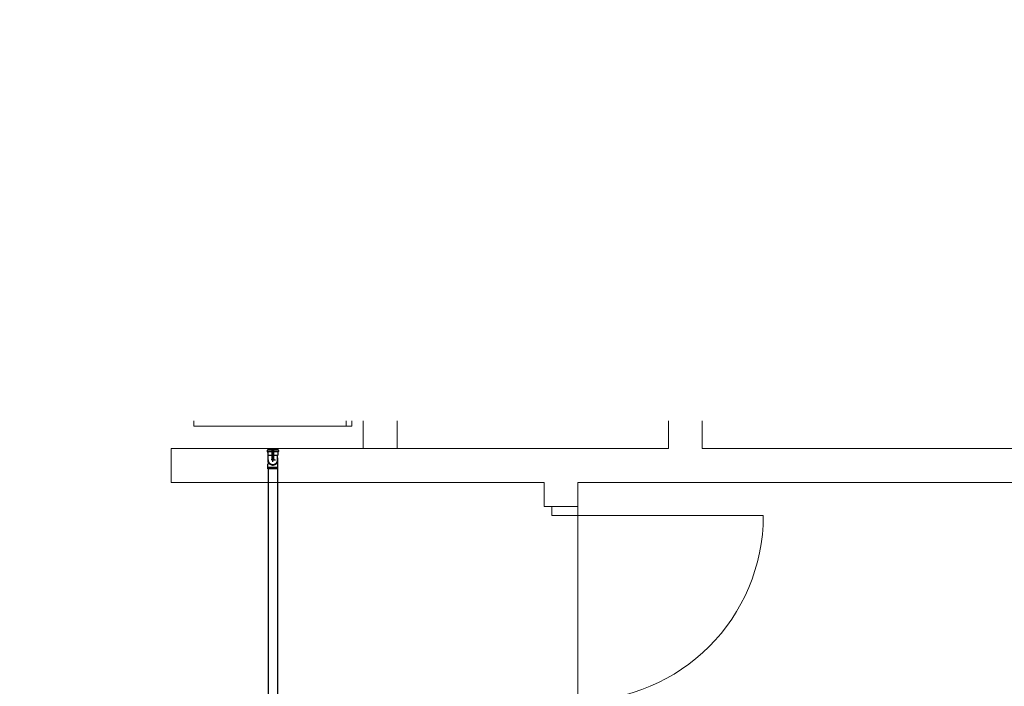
# Model space of a CAD drawing. Header units: millimetres. Extents: x -27714 to -5776, y 5810 to 9208.
# Tile 46 of 256: x -25596 to -25578, y 7038 to 7049. Entities that reach past the tile are written whole.
import ezdxf

# ---------------------------------------------------------------- set-up
doc = ezdxf.new("R2010")
doc.units = ezdxf.units.MM
for name, color, linetype in [('HIDRO', 5, 'Continuous'), ('Simbolos', 5, 'Continuous'), ('Simbolos_int', 2, 'Continuous'), ('TEXTO', 7, 'Continuous'), ('TEXTO @ 100', 7, 'Continuous'), ('TEXTO @ 200', 7, 'Continuous'), ('TEXTO @ 25', 7, 'Continuous')]:
    doc.layers.add(name, color=color, linetype=linetype)
doc.layers.add('Nível 1', color=2, linetype='Continuous', lineweight=60)
doc.layers.add('TQ-Condutos', color=3, linetype='Continuous', lineweight=30)

# ---------------------------------------------------------------- blocks, each defined once
blk = doc.blocks.new('SIMBOLO NOMENCLATURA')
at = {"linetype": 'Continuous'}
blk.add_circle((-30, 0), 30, dxfattribs=at)
blk = doc.blocks.new('*U147')
at = {"layer": 'TEXTO @ 100', "linetype": 'Continuous', "xscale": 20, "yscale": 20, "zscale": 20}
blk.add_blockref('SIMBOLO NOMENCLATURA', (-25314.228, 7009.918), dxfattribs=at)
at = {"layer": 'TEXTO @ 200', "linetype": 'Continuous', "xscale": 40, "yscale": 40, "zscale": 40}
blk.add_blockref('SIMBOLO NOMENCLATURA', (-25314.228, 7009.918), dxfattribs=at)
at = {"layer": 'TEXTO @ 25', "linetype": 'Continuous', "xscale": 5, "yscale": 5, "zscale": 5}
blk.add_blockref('SIMBOLO NOMENCLATURA', (-25314.228, 7009.918), dxfattribs=at)
blk = doc.blocks.new('*U151')
at = {"layer": 'TEXTO @ 100', "linetype": 'Continuous', "xscale": 20, "yscale": 20, "zscale": 20}
blk.add_blockref('SIMBOLO NOMENCLATURA', (-25312.564, 7079.25), dxfattribs=at)
at = {"layer": 'TEXTO @ 200', "linetype": 'Continuous', "xscale": 40, "yscale": 40, "zscale": 40}
blk.add_blockref('SIMBOLO NOMENCLATURA', (-25312.564, 7079.25), dxfattribs=at)
at = {"layer": 'TEXTO @ 25', "linetype": 'Continuous', "xscale": 5, "yscale": 5, "zscale": 5}
blk.add_blockref('SIMBOLO NOMENCLATURA', (-25312.564, 7079.25), dxfattribs=at)
blk = doc.blocks.new('*U155')
at = {"layer": 'TEXTO @ 200', "linetype": 'Continuous', "xscale": 40, "yscale": 40, "zscale": 40}
blk.add_blockref('SIMBOLO NOMENCLATURA', (-23654.527, 7584.979), dxfattribs=at)
blk = doc.blocks.new('*U159')
at = {"layer": 'TEXTO @ 200', "linetype": 'Continuous', "xscale": 40, "yscale": 40, "zscale": 40}
blk.add_blockref('SIMBOLO NOMENCLATURA', (-23783.068, 7189.489), dxfattribs=at)

msp = doc.modelspace()

# ---------------------------------------------------------------- linework, layer by layer
at = {"color": 8, "linetype": 'Continuous', "lineweight": 0}
for p, q in [((-25589.4481, 7042.3195), (-25589.4481, 7041.8264)), ((-25588.8481, 7041.8264), (-25588.8481, 7042.3195))]:
    msp.add_line(p, q, dxfattribs=at)
at = {"color": 7, "linetype": 'Continuous', "lineweight": 0}
for p, q in [((-25584.0481, 7042.3195), (-25584.0481, 7042.2825)), ((-25584.0481, 7042.3195), (-25584.0481, 7041.8264)), ((-25583.4481, 7042.3195), (-25583.4481, 7042.2825)), ((-25583.4481, 7041.8264), (-25583.4481, 7042.3195)), ((-25584.0481, 7041.8264), (-25592.8481, 7041.8264)), ((-25592.8481, 7041.2264), (-25586.2481, 7041.2264)), ((-25585.6481, 7040.6438), (-25585.6481, 7041.2264)), ((-25586.2481, 7040.8038), (-25586.2481, 7040.9518)), ((-25585.6481, 7040.8038), (-25586.2481, 7040.8038)), ((-25585.6481, 7040.8038), (-25586.2481, 7040.8038)), ((-25586.1081, 7040.6438), (-25586.1081, 7040.8038)), ((-25585.6481, 7040.8038), (-25585.6481, 7040.9518)), ((-25582.3681, 7040.6438), (-25586.1081, 7040.6438))]:
    msp.add_line(p, q, dxfattribs=at)
at = {"color": 83, "linetype": 'Continuous', "lineweight": 0}
for p, q in [((-25583.4481, 7042.3195), (-25583.4481, 7041.8264)), ((-25583.4481, 7041.8264), (-25562.6481, 7041.8264))]:
    msp.add_line(p, q, dxfattribs=at)
at = {"color": 7, "linetype": 'Continuous', "lineweight": 0}
for points in [[(-25592.8481, 7041.8264), (-25592.8481, 7041.2264)], [(-25562.6881, 7041.8264), (-25583.4481, 7041.8264)], [(-25586.2481, 7041.2264), (-25586.2481, 7040.8038)], [(-25585.6481, 7041.2264), (-25562.6481, 7041.2264)]]:
    msp.add_lwpolyline(points, dxfattribs=at)
at = {"color": 8, "linetype": 'Continuous', "lineweight": 0}
msp.add_lwpolyline([(-25589.4481, 7041.8264), (-25588.8481, 7041.8264)], dxfattribs=at)
at = {"color": 83, "linetype": 'Continuous', "lineweight": 0}
msp.add_lwpolyline([(-25562.6481, 7041.2264), (-25585.6481, 7041.2264), (-25585.6481, 7028.3264), (-25562.6481, 7028.3264)], close=True, dxfattribs=at)
at = {"color": 7, "linetype": 'Continuous', "lineweight": 0}
msp.add_arc((-25585.6481, 7040.6438), 3.28, 270, 0, dxfattribs=at)
at = {"layer": 'HIDRO', "linetype": 'Continuous', "lineweight": 0}
for p, q in [((-25592.4481, 7042.3195), (-25592.4481, 7042.2264)), ((-25592.4481, 7042.2264), (-25589.6481, 7042.2264)), ((-25589.7497, 7042.2264), (-25589.7497, 7042.3195)), ((-25589.6481, 7042.2264), (-25589.6481, 7042.3195))]:
    msp.add_line(p, q, dxfattribs=at)
at = {"layer": 'Nível 1'}
msp.add_line((-25591.0481, 7041.8264), (-25591.0481, 7041.6264), dxfattribs=at)
at = {"layer": 'Simbolos'}
for p, q in [((-25591.1483, 7041.7927), (-25591.1483, 7041.7736)), ((-25591.1454, 7041.7966), (-25591.1393, 7041.7982)), ((-25591.1447, 7041.7696), (-25591.14, 7041.7692)), ((-25591.1363, 7041.8144), (-25590.9599, 7041.8144)), ((-25591.1363, 7041.8144), (-25591.1363, 7041.802)), ((-25591.1363, 7041.7652), (-25591.1363, 7041.7084)), ((-25591.1363, 7041.7084), (-25591.1305, 7041.7026)), ((-25591.1305, 7041.6655), (-25591.1305, 7041.7026)), ((-25590.9599, 7041.7084), (-25590.9657, 7041.7026)), ((-25590.9657, 7041.6655), (-25590.9657, 7041.7026)), ((-25590.9599, 7041.8144), (-25590.9599, 7041.802)), ((-25590.9599, 7041.7652), (-25590.9599, 7041.7084)), ((-25590.9509, 7041.7966), (-25590.957, 7041.7982)), ((-25590.9516, 7041.7696), (-25590.9563, 7041.7692)), ((-25590.9479, 7041.7927), (-25590.9479, 7041.7736)), ((-25591.1353, 7041.5504), (-25591.1305, 7041.5553)), ((-25591.1353, 7041.4904), (-25591.1353, 7041.5504)), ((-25591.1305, 7041.6264), (-25591.1305, 7041.6655)), ((-25591.1305, 7041.5874), (-25591.1305, 7041.5553)), ((-25590.9657, 7041.5874), (-25590.9658, 7041.5553)), ((-25590.9609, 7041.5504), (-25590.9658, 7041.5553)), ((-25590.9657, 7041.6264), (-25590.9657, 7041.6655)), ((-25590.9609, 7041.4904), (-25590.9609, 7041.5504)), ((-25591.1393, 7041.4864), (-25591.1353, 7041.4904)), ((-25591.1393, 7041.4704), (-25591.1393, 7041.4864)), ((-25590.9569, 7041.4704), (-25591.1393, 7041.4704)), ((-25590.9569, 7041.4864), (-25590.9609, 7041.4904)), ((-25590.9569, 7041.4704), (-25590.9569, 7041.4864))]:
    msp.add_line(p, q, dxfattribs=at)
for points in [[(-25591.1454, 7041.7965), (-25591.1459, 7041.7964), (-25591.1464, 7041.7961), (-25591.1469, 7041.7957), (-25591.1473, 7041.7953), (-25591.1477, 7041.7949), (-25591.148, 7041.7944), (-25591.1482, 7041.7938), (-25591.1483, 7041.7933), (-25591.1483, 7041.7927)], [(-25591.1483, 7041.7736), (-25591.1483, 7041.7729), (-25591.1481, 7041.7723), (-25591.1479, 7041.7717), (-25591.1475, 7041.7711), (-25591.1471, 7041.7706), (-25591.1465, 7041.7702), (-25591.146, 7041.7699), (-25591.1453, 7041.7697), (-25591.1447, 7041.7696)], [(-25591.1363, 7041.7652), (-25591.1364, 7041.7658), (-25591.1366, 7041.7665), (-25591.1368, 7041.7671), (-25591.1372, 7041.7676), (-25591.1376, 7041.7681), (-25591.1381, 7041.7685), (-25591.1387, 7041.7688), (-25591.1393, 7041.769), (-25591.14, 7041.7691)], [(-25591.1393, 7041.7982), (-25591.1388, 7041.7984), (-25591.1382, 7041.7986), (-25591.1378, 7041.799), (-25591.1374, 7041.7994), (-25591.137, 7041.7998), (-25591.1367, 7041.8004), (-25591.1365, 7041.8009), (-25591.1364, 7041.8015), (-25591.1363, 7041.802)], [(-25590.9599, 7041.802), (-25590.9599, 7041.8015), (-25590.9598, 7041.8009), (-25590.9596, 7041.8004), (-25590.9593, 7041.7998), (-25590.9589, 7041.7994), (-25590.9585, 7041.799), (-25590.958, 7041.7986), (-25590.9575, 7041.7984), (-25590.957, 7041.7982)], [(-25590.9563, 7041.7691), (-25590.9569, 7041.769), (-25590.9576, 7041.7688), (-25590.9581, 7041.7685), (-25590.9587, 7041.7681), (-25590.9591, 7041.7676), (-25590.9595, 7041.7671), (-25590.9597, 7041.7665), (-25590.9599, 7041.7658), (-25590.9599, 7041.7652)], [(-25590.9516, 7041.7696), (-25590.9509, 7041.7697), (-25590.9503, 7041.7699), (-25590.9497, 7041.7702), (-25590.9492, 7041.7706), (-25590.9488, 7041.7711), (-25590.9484, 7041.7717), (-25590.9482, 7041.7723), (-25590.948, 7041.7729), (-25590.9479, 7041.7736)], [(-25590.9479, 7041.7927), (-25590.948, 7041.7933), (-25590.9481, 7041.7938), (-25590.9483, 7041.7944), (-25590.9486, 7041.7949), (-25590.949, 7041.7953), (-25590.9494, 7041.7957), (-25590.9498, 7041.7961), (-25590.9504, 7041.7964), (-25590.9509, 7041.7965)], [(-25591.1305, 7041.6264), (-25591.1292, 7041.6121), (-25591.1255, 7041.5983), (-25591.1195, 7041.5853), (-25591.1112, 7041.5735), (-25591.1011, 7041.5634), (-25591.0893, 7041.5551), (-25591.0763, 7041.5491), (-25591.0624, 7041.5453), (-25591.0481, 7041.5441), (-25591.0338, 7041.5453), (-25591.02, 7041.5491), (-25591.007, 7041.5551), (-25590.9952, 7041.5634), (-25590.9851, 7041.5735), (-25590.9768, 7041.5853), (-25590.9708, 7041.5983), (-25590.967, 7041.6121), (-25590.9658, 7041.6264)], [(-25590.9657, 7041.5874), (-25590.9623, 7041.5956), (-25590.9597, 7041.6042), (-25590.9579, 7041.613), (-25590.9571, 7041.622), (-25590.9571, 7041.6309), (-25590.9579, 7041.6399), (-25590.9597, 7041.6487), (-25590.9623, 7041.6572), (-25590.9657, 7041.6655)]]:
    msp.add_lwpolyline(points, dxfattribs=at)
at = {"layer": 'Simbolos_int'}
for p, q in [((-25590.9599, 7041.799), (-25591.1363, 7041.799)), ((-25590.9599, 7041.7688), (-25591.1363, 7041.7688)), ((-25590.9657, 7041.7026), (-25591.1305, 7041.7026)), ((-25591.1052, 7041.5553), (-25591.1305, 7041.5553)), ((-25591.0159, 7041.6264), (-25591.0781, 7041.6264)), ((-25591.0481, 7041.5928), (-25591.0481, 7041.6613)), ((-25591.0481, 7041.6264), (-25591.003, 7041.6264)), ((-25590.9658, 7041.5553), (-25590.9911, 7041.5553)), ((-25590.9609, 7041.4904), (-25591.1353, 7041.4904))]:
    msp.add_line(p, q, dxfattribs=at)
for points in [[(-25591.1305, 7041.6655), (-25591.134, 7041.6572), (-25591.1366, 7041.6487), (-25591.1384, 7041.6399), (-25591.1392, 7041.6309), (-25591.1392, 7041.622), (-25591.1384, 7041.613), (-25591.1366, 7041.6042), (-25591.134, 7041.5956), (-25591.1305, 7041.5874)], [(-25591.1305, 7041.5874), (-25591.1225, 7041.5736), (-25591.1122, 7041.5615), (-25591.1, 7041.5514), (-25591.0861, 7041.5435), (-25591.0712, 7041.5382), (-25591.0555, 7041.5355), (-25591.0396, 7041.5356), (-25591.024, 7041.5385), (-25591.0091, 7041.544), (-25590.9953, 7041.5521), (-25590.9832, 7041.5624), (-25590.9731, 7041.5746), (-25590.9652, 7041.5884), (-25590.9599, 7041.6034), (-25590.9572, 7041.6191), (-25590.9573, 7041.635), (-25590.9602, 7041.6506), (-25590.9657, 7041.6655)]]:
    msp.add_lwpolyline(points, dxfattribs=at)
at = {"layer": 'TQ-Condutos'}
for p, q in [((-25591.1281, 7041.4704), (-25591.1281, 7029.7616)), ((-25590.9681, 7041.4704), (-25590.9681, 7029.7616))]:
    msp.add_line(p, q, dxfattribs=at)

# ---------------------------------------------------------------- block references
at = {"layer": 'TEXTO'}
for name in ['*U155', '*U159', '*U151', '*U147']:
    msp.add_blockref(name, (0, 0), dxfattribs=at)

doc.saveas('drawing.dxf')
